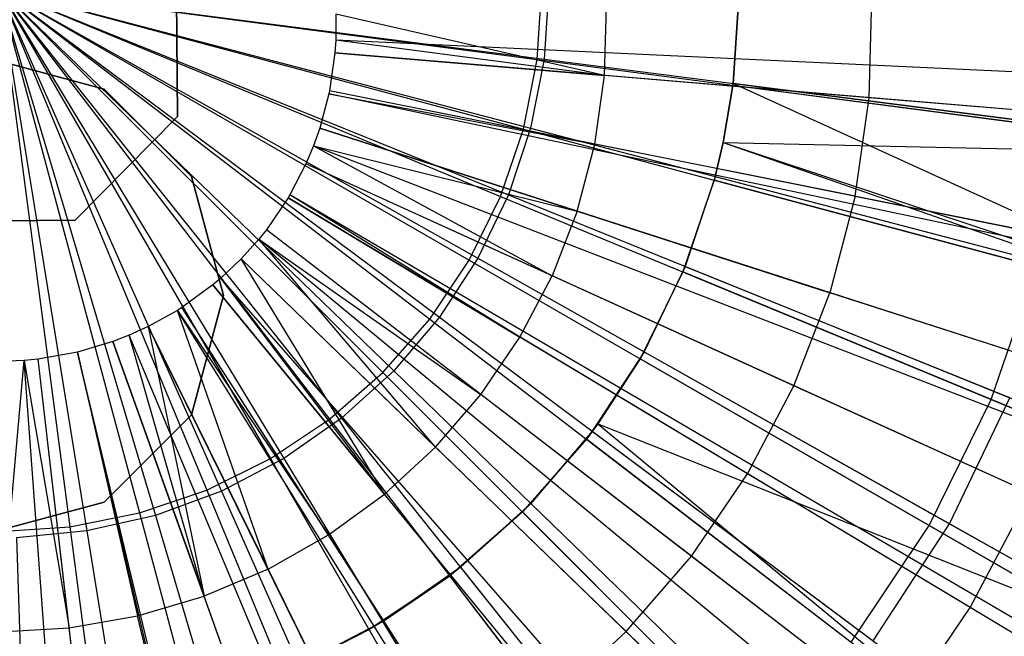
# Model space of a CAD drawing. Extents: x 0.2 to 40.1, y -6.7 to 6.7.
# Tile 181 of 256: x 10.648 to 11.171, y 3.244 to 3.572. Entities that reach past the tile are written whole.
import ezdxf

# ---------------------------------------------------------------- set-up
doc = ezdxf.new("R2010")
doc.units = 0
doc.header["$MEASUREMENT"] = 0
doc.layers.get('0').update_dxf_attribs({"color": 13, "linetype": 'CONTINUOUS'})

# ---------------------------------------------------------------- blocks, each defined once
blk = doc.blocks.new('SNOWBALL_XIV_PM3_STL')
at = {"color": 0}
for p, q in [((10.73147, 3.52044, 9.48565), (10.73089, 3.59787, 9.48565)), ((10.73089, 3.59787, 51.77575), (10.73147, 3.52044, 51.77575)), ((10.73147, 3.52044, 9.48565), (10.73089, 3.59787, 9.48565)), ((10.73089, 3.59787, 51.77575), (10.73147, 3.52044, 51.77575)), ((10.63672, 3.58833, 4.83819), (10.81232, 3.35949, 4.87007)), ((10.63672, 3.58833, 4.83819), (10.84069, 3.38437, 4.87007)), ((10.63672, 3.58833, 4.83819), (10.84069, 3.38437, 4.87007)), ((10.63672, 3.58833, 4.83819), (10.86557, 3.41273, 4.87007)), ((10.63672, 3.58833, 4.83819), (10.78095, 3.33853, 4.87007)), ((10.63672, 3.58833, 4.83819), (10.81232, 3.35949, 4.87007)), ((10.63672, 3.58833, 4.83819), (10.71138, 3.30971, 4.87007)), ((10.63672, 3.58833, 4.83819), (10.74711, 3.32184, 4.87007)), ((10.63672, 3.58833, 4.83819), (10.74711, 3.32184, 4.87007)), ((10.63672, 3.58833, 4.83819), (10.78095, 3.33853, 4.87007)), ((10.63672, 3.58833, 4.83819), (10.67437, 3.30235, 4.87007)), ((10.63672, 3.58833, 4.83819), (10.71138, 3.30971, 4.87007)), ((10.63672, 3.58833, 4.83819), (10.67437, 3.30235, 4.87007)), ((10.63672, 3.58833, 4.83819), (10.86557, 3.41273, 4.87007)), ((10.63672, 3.58833, 4.83819), (10.88653, 3.44411, 4.87007)), ((10.63672, 3.58833, 4.79882), (10.78809, 3.33863, 4.81693)), ((10.63672, 3.58833, 4.79882), (10.81878, 3.36004, 4.81693)), ((10.63672, 3.58833, 4.79882), (10.7198, 3.3084, 4.81693)), ((10.63672, 3.58833, 4.79882), (10.75492, 3.32133, 4.81693)), ((10.63672, 3.58833, 4.79882), (10.84648, 3.38519, 4.81693)), ((10.63672, 3.58833, 4.79882), (10.87073, 3.41368, 4.81693)), ((10.63672, 3.58833, 4.79882), (10.68333, 3.30008, 4.81693)), ((10.63672, 3.58833, 4.79882), (10.81878, 3.36004, 4.81693)), ((10.63672, 3.58833, 4.79882), (10.84648, 3.38519, 4.81693)), ((10.63672, 3.58833, 4.79882), (10.68333, 3.30008, 4.81693)), ((10.63672, 3.58833, 4.79882), (10.7198, 3.3084, 4.81693)), ((10.63672, 3.58833, 4.79882), (10.91917, 3.51426, 4.81693)), ((10.63672, 3.58833, 4.79882), (10.92632, 3.55099, 4.81693)), ((10.63672, 3.58833, 4.79882), (10.89115, 3.44504, 4.81693)), ((10.63672, 3.58833, 4.79882), (10.90738, 3.47875, 4.81693)), ((10.63672, 3.58833, 4.79882), (10.87073, 3.41368, 4.81693)), ((10.63672, 3.58833, 4.79882), (10.89115, 3.44504, 4.81693)), ((10.63672, 3.58833, 4.79882), (10.90738, 3.47875, 4.81693)), ((10.63672, 3.58833, 4.79882), (10.91917, 3.51426, 4.81693)), ((10.63672, 3.58833, 4.79882), (10.75492, 3.32133, 4.81693)), ((10.63672, 3.58833, 4.79882), (10.78809, 3.33863, 4.81693)), ((10.63672, 3.58833, 4.79882), (10.92632, 3.55099, 4.81693)), ((10.63672, 3.58833, 4.83819), (10.91534, 3.51368, 4.87007)), ((10.63672, 3.58833, 4.83819), (10.9227, 3.55068, 4.87007)), ((10.63672, 3.58833, 4.83819), (10.9227, 3.55068, 4.87007)), ((10.63672, 3.58833, 4.83819), (10.90321, 3.47795, 4.87007)), ((10.63672, 3.58833, 4.83819), (10.91534, 3.51368, 4.87007)), ((10.63672, 3.58833, 4.83819), (10.88653, 3.44411, 4.87007)), ((10.63672, 3.58833, 4.83819), (10.90321, 3.47795, 4.87007)), ((10.9227, 3.55068, 4.87007), (10.92517, 3.58833, 4.87007)), ((10.9227, 3.55068, 4.87007), (10.92517, 3.58833, 4.87007)), ((10.92872, 3.58833, 4.81693), (10.92632, 3.55099, 4.81693)), ((10.92872, 3.58833, 4.81693), (10.92632, 3.55099, 4.81693)), ((11.03008, 3.58833, 9.42593), (11.02671, 3.53699, 9.42593)), ((11.03008, 3.58833, 9.42593), (11.02671, 3.53699, 9.42593)), ((11.02685, 3.53803, 9.49024), (11.03008, 3.58833, 9.42593)), ((11.02685, 3.53803, 9.49024), (11.03008, 3.58833, 9.42593)), ((11.03008, 3.58833, 9.49024), (11.02685, 3.53803, 9.49024)), ((11.03008, 3.58833, 9.49024), (11.02685, 3.53803, 9.49024)), ((10.95848, 3.54227, 9.56746), (10.95947, 3.57912, 9.56746)), ((10.95848, 3.54227, 9.56746), (10.95947, 3.57912, 9.56746)), ((11.09904, 3.53043, 9.53325), (11.10047, 3.58339, 9.53325)), ((11.09904, 3.53043, 9.53325), (11.10047, 3.58339, 9.53325)), ((10.81577, 3.57477, 9.59392), (10.81566, 3.561, 9.59392)), ((10.81577, 3.57477, 9.59392), (10.81566, 3.561, 9.59392)), ((10.95848, 3.54227, 9.56746), (10.81577, 3.57477, 9.59392)), ((10.95848, 3.54227, 9.56746), (10.81577, 3.57477, 9.59392)), ((10.81566, 3.561, 9.59392), (10.81523, 3.55433, 9.59392)), ((10.81566, 3.561, 9.59392), (10.81523, 3.55433, 9.59392)), ((10.95848, 3.54227, 9.56746), (10.81566, 3.561, 9.59392)), ((10.95848, 3.54227, 9.56746), (10.81566, 3.561, 9.59392)), ((11.52159, 3.52805, 9.37739), (10.81566, 3.561, 9.59392)), ((11.52159, 3.52805, 9.37739), (10.81566, 3.561, 9.59392)), ((10.81523, 3.55433, 9.59392), (10.81235, 3.53408, 9.59392)), ((10.81523, 3.55433, 9.59392), (10.81235, 3.53408, 9.59392)), ((10.81523, 3.55433, 9.59392), (10.95848, 3.54227, 9.56746)), ((10.81523, 3.55433, 9.59392), (10.95848, 3.54227, 9.56746)), ((11.51943, 3.49504, 9.37739), (10.81523, 3.55433, 9.59392)), ((11.51943, 3.49504, 9.37739), (10.81523, 3.55433, 9.59392)), ((10.6926, 3.53498, 50.87138), (10.62921, 3.55197, 50.87138)), ((10.62921, 3.55197, 50.91075), (10.6926, 3.53498, 50.91075)), ((10.62921, 3.55197, 50.91075), (10.6926, 3.53498, 50.91075)), ((10.6926, 3.53498, 50.87138), (10.62921, 3.55197, 50.87138)), ((10.91534, 3.51368, 4.87007), (10.9227, 3.55068, 4.87007)), ((10.91534, 3.51368, 4.87007), (10.9227, 3.55068, 4.87007)), ((10.92632, 3.55099, 4.81693), (10.91917, 3.51426, 4.81693)), ((10.92632, 3.55099, 4.81693), (10.91917, 3.51426, 4.81693)), ((10.9227, 3.55068, 4.87007), (11.20251, 3.51384, 4.93766)), ((10.9227, 3.55068, 4.87007), (11.20251, 3.51384, 4.93766)), ((10.92632, 3.55099, 4.81693), (11.21148, 3.51422, 4.871)), ((10.92632, 3.55099, 4.81693), (11.21148, 3.51422, 4.871)), ((10.95329, 3.50577, 9.56746), (10.95848, 3.54227, 9.56746)), ((10.95329, 3.50577, 9.56746), (10.95848, 3.54227, 9.56746)), ((11.09904, 3.53043, 9.53325), (10.95848, 3.54227, 9.56746)), ((11.09904, 3.53043, 9.53325), (10.95848, 3.54227, 9.56746)), ((11.02685, 3.53803, 9.49024), (11.02148, 3.50655, 9.49024)), ((11.02685, 3.53803, 9.49024), (11.02148, 3.50655, 9.49024)), ((11.02148, 3.50655, 9.49024), (11.02671, 3.53699, 9.42593)), ((11.02671, 3.53699, 9.42593), (11.02148, 3.50655, 9.42593)), ((11.02148, 3.50655, 9.49024), (11.02671, 3.53699, 9.42593)), ((11.02671, 3.53699, 9.42593), (11.02148, 3.50655, 9.42593)), ((11.02685, 3.53803, 9.49024), (11.02671, 3.53699, 9.42593)), ((11.02685, 3.53803, 9.49024), (11.02671, 3.53699, 9.42593)), ((11.30314, 3.5006, 9.34542), (11.02671, 3.53699, 9.42593)), ((11.30314, 3.5006, 9.34542), (11.02671, 3.53699, 9.42593)), ((11.2928, 3.41629, 9.42376), (11.02685, 3.53803, 9.49024)), ((11.30941, 3.5016, 9.42376), (11.02685, 3.53803, 9.49024)), ((11.30941, 3.5016, 9.42376), (11.02685, 3.53803, 9.49024)), ((11.2928, 3.41629, 9.42376), (11.02685, 3.53803, 9.49024)), ((10.739, 3.48858, 50.87138), (10.6926, 3.53498, 50.87138)), ((10.6926, 3.53498, 50.91075), (10.739, 3.48858, 50.91075)), ((10.6926, 3.53498, 50.91075), (10.739, 3.48858, 50.91075)), ((10.6926, 3.53498, 50.91075), (10.6926, 3.53498, 50.87138)), ((10.739, 3.48858, 50.87138), (10.6926, 3.53498, 50.87138)), ((10.6926, 3.53498, 50.91075), (10.6926, 3.53498, 50.87138)), ((10.81201, 3.53241, 9.59392), (10.80718, 3.51429, 9.59392)), ((10.81201, 3.53241, 9.59392), (10.80718, 3.51429, 9.59392)), ((10.81235, 3.53408, 9.59392), (10.81201, 3.53241, 9.59392)), ((10.81235, 3.53408, 9.59392), (10.81201, 3.53241, 9.59392)), ((10.81201, 3.53241, 9.59392), (10.95329, 3.50577, 9.56746)), ((10.81201, 3.53241, 9.59392), (10.95329, 3.50577, 9.56746)), ((11.5035, 3.38665, 9.37739), (10.81201, 3.53241, 9.59392)), ((11.5035, 3.38665, 9.37739), (10.81201, 3.53241, 9.59392)), ((10.95329, 3.50577, 9.56746), (10.81235, 3.53408, 9.59392)), ((10.95329, 3.50577, 9.56746), (10.81235, 3.53408, 9.59392)), ((11.5052, 3.39491, 9.37739), (10.81235, 3.53408, 9.59392)), ((11.5052, 3.39491, 9.37739), (10.81235, 3.53408, 9.59392)), ((11.09159, 3.47799, 9.53325), (11.09904, 3.53043, 9.53325)), ((11.09159, 3.47799, 9.53325), (11.09904, 3.53043, 9.53325)), ((11.23662, 3.51885, 9.49142), (11.09904, 3.53043, 9.53325)), ((11.23662, 3.51885, 9.49142), (11.09904, 3.53043, 9.53325)), ((10.67713, 3.46528, 9.48565), (10.73147, 3.52044, 9.48565)), ((10.73147, 3.52044, 51.77575), (10.67713, 3.46528, 51.77575)), ((10.67713, 3.46528, 9.48565), (10.73147, 3.52044, 9.48565)), ((10.73147, 3.52044, 51.77575), (10.67713, 3.46528, 51.77575)), ((10.73147, 3.52044, 51.77575), (10.73147, 3.52044, 9.48565)), ((10.73147, 3.52044, 51.77575), (10.73147, 3.52044, 9.48565)), ((10.80718, 3.51429, 9.59392), (10.80381, 3.50477, 9.59392)), ((10.80718, 3.51429, 9.59392), (10.80381, 3.50477, 9.59392)), ((10.80718, 3.51429, 9.59392), (10.94398, 3.47009, 9.56746)), ((10.80718, 3.51429, 9.59392), (10.94398, 3.47009, 9.56746)), ((11.47966, 3.29704, 9.37739), (10.80718, 3.51429, 9.59392)), ((11.47966, 3.29704, 9.37739), (10.80718, 3.51429, 9.59392)), ((10.90321, 3.47795, 4.87007), (10.91534, 3.51368, 4.87007)), ((10.90321, 3.47795, 4.87007), (10.91534, 3.51368, 4.87007)), ((10.91917, 3.51426, 4.81693), (10.90738, 3.47875, 4.81693)), ((10.91917, 3.51426, 4.81693), (10.90738, 3.47875, 4.81693)), ((10.91534, 3.51368, 4.87007), (11.18795, 3.44063, 4.93766)), ((10.91534, 3.51368, 4.87007), (11.18795, 3.44063, 4.93766)), ((10.91917, 3.51426, 4.81693), (11.19728, 3.44133, 4.871)), ((10.91917, 3.51426, 4.81693), (11.19728, 3.44133, 4.871)), ((10.94398, 3.47009, 9.56746), (10.95329, 3.50577, 9.56746)), ((10.94398, 3.47009, 9.56746), (10.95329, 3.50577, 9.56746)), ((11.09159, 3.47799, 9.53325), (10.95329, 3.50577, 9.56746)), ((11.09159, 3.47799, 9.53325), (10.95329, 3.50577, 9.56746)), ((11.02148, 3.50655, 9.42593), (11.01667, 3.48652, 9.42593)), ((11.02148, 3.50655, 9.42593), (11.01667, 3.48652, 9.42593)), ((11.01721, 3.48856, 9.49024), (11.02148, 3.50655, 9.42593)), ((11.02148, 3.50655, 9.49024), (11.01721, 3.48856, 9.49024)), ((11.02148, 3.50655, 9.49024), (11.01721, 3.48856, 9.49024)), ((11.01721, 3.48856, 9.49024), (11.02148, 3.50655, 9.42593)), ((11.02148, 3.50655, 9.49024), (11.02148, 3.50655, 9.42593)), ((11.02148, 3.50655, 9.49024), (11.02148, 3.50655, 9.42593)), ((11.02148, 3.50655, 9.49024), (11.2928, 3.41629, 9.42376)), ((11.02148, 3.50655, 9.49024), (11.2928, 3.41629, 9.42376)), ((11.02148, 3.50655, 9.42593), (11.30314, 3.5006, 9.34542)), ((11.02148, 3.50655, 9.42593), (11.28599, 3.41436, 9.34542)), ((11.02148, 3.50655, 9.42593), (11.30314, 3.5006, 9.34542)), ((11.02148, 3.50655, 9.42593), (11.28599, 3.41436, 9.34542)), ((10.80381, 3.50477, 9.59392), (10.79979, 3.49521, 9.59392)), ((10.80381, 3.50477, 9.59392), (10.79979, 3.49521, 9.59392)), ((10.80381, 3.50477, 9.59392), (10.94398, 3.47009, 9.56746)), ((10.80381, 3.50477, 9.59392), (10.94398, 3.47009, 9.56746)), ((10.80381, 3.50477, 9.59392), (10.93066, 3.43572, 9.56746)), ((10.80381, 3.50477, 9.59392), (10.93066, 3.43572, 9.56746)), ((11.46297, 3.24997, 9.37739), (10.80381, 3.50477, 9.59392)), ((11.46297, 3.24997, 9.37739), (10.80381, 3.50477, 9.59392)), ((10.79979, 3.49521, 9.59392), (10.79128, 3.4788, 9.59392)), ((10.79979, 3.49521, 9.59392), (10.79128, 3.4788, 9.59392)), ((10.93066, 3.43572, 9.56746), (10.79979, 3.49521, 9.59392)), ((10.93066, 3.43572, 9.56746), (10.79979, 3.49521, 9.59392)), ((11.44312, 3.20273, 9.37739), (10.79979, 3.49521, 9.59392)), ((11.44312, 3.20273, 9.37739), (10.79979, 3.49521, 9.59392)), ((10.75599, 3.4252, 50.87138), (10.739, 3.48858, 50.87138)), ((10.739, 3.48858, 50.91075), (10.75599, 3.4252, 50.91075)), ((10.739, 3.48858, 50.91075), (10.75599, 3.4252, 50.91075)), ((10.739, 3.48858, 50.91075), (10.739, 3.48858, 50.87138)), ((10.75599, 3.4252, 50.87138), (10.739, 3.48858, 50.87138)), ((10.739, 3.48858, 50.91075), (10.739, 3.48858, 50.87138)), ((11.01667, 3.48652, 9.42593), (11.00013, 3.4378, 9.42593)), ((11.01667, 3.48652, 9.42593), (11.00013, 3.4378, 9.42593)), ((11.01721, 3.48856, 9.49024), (11.00133, 3.44072, 9.49024)), ((11.01721, 3.48856, 9.49024), (11.00133, 3.44072, 9.49024)), ((11.00133, 3.44072, 9.49024), (11.01667, 3.48652, 9.42593)), ((11.00133, 3.44072, 9.49024), (11.01667, 3.48652, 9.42593)), ((11.01721, 3.48856, 9.49024), (11.01667, 3.48652, 9.42593)), ((11.01721, 3.48856, 9.49024), (11.01667, 3.48652, 9.42593)), ((11.28599, 3.41436, 9.34542), (11.01667, 3.48652, 9.42593)), ((11.28599, 3.41436, 9.34542), (11.01667, 3.48652, 9.42593)), ((11.01721, 3.48856, 9.49024), (11.2928, 3.41629, 9.42376)), ((11.01721, 3.48856, 9.49024), (11.2928, 3.41629, 9.42376)), ((10.79028, 3.47711, 9.59392), (10.77876, 3.4602, 9.59392)), ((10.79028, 3.47711, 9.59392), (10.77876, 3.4602, 9.59392)), ((10.79128, 3.4788, 9.59392), (10.79028, 3.47711, 9.59392)), ((10.79128, 3.4788, 9.59392), (10.79028, 3.47711, 9.59392)), ((10.79028, 3.47711, 9.59392), (10.91351, 3.40308, 9.56746)), ((10.79028, 3.47711, 9.59392), (10.91351, 3.40308, 9.56746)), ((11.39607, 3.1132, 9.37739), (10.79028, 3.47711, 9.59392)), ((11.39607, 3.1132, 9.37739), (10.79028, 3.47711, 9.59392)), ((10.91351, 3.40308, 9.56746), (10.79128, 3.4788, 9.59392)), ((10.91351, 3.40308, 9.56746), (10.79128, 3.4788, 9.59392)), ((11.40104, 3.12157, 9.37739), (10.79128, 3.4788, 9.59392)), ((11.40104, 3.12157, 9.37739), (10.79128, 3.4788, 9.59392)), ((10.88653, 3.44411, 4.87007), (10.90321, 3.47795, 4.87007)), ((10.88653, 3.44411, 4.87007), (10.90321, 3.47795, 4.87007)), ((10.90738, 3.47875, 4.81693), (10.89115, 3.44504, 4.81693)), ((10.90738, 3.47875, 4.81693), (10.89115, 3.44504, 4.81693)), ((10.90321, 3.47795, 4.87007), (11.16395, 3.36994, 4.93766)), ((10.90321, 3.47795, 4.87007), (11.16395, 3.36994, 4.93766)), ((10.90738, 3.47875, 4.81693), (11.17389, 3.37086, 4.871)), ((10.90738, 3.47875, 4.81693), (11.17389, 3.37086, 4.871)), ((11.09159, 3.47799, 9.53325), (11.07821, 3.42673, 9.53325)), ((11.09159, 3.47799, 9.53325), (11.07821, 3.42673, 9.53325)), ((11.09159, 3.47799, 9.53325), (11.22695, 3.4508, 9.49142)), ((11.09159, 3.47799, 9.53325), (11.22695, 3.4508, 9.49142)), ((10.94398, 3.47009, 9.56746), (10.93066, 3.43572, 9.56746)), ((10.94398, 3.47009, 9.56746), (10.93066, 3.43572, 9.56746)), ((10.94398, 3.47009, 9.56746), (11.07821, 3.42673, 9.53325)), ((10.94398, 3.47009, 9.56746), (11.07821, 3.42673, 9.53325)), ((10.5997, 3.46469, 9.48565), (10.67713, 3.46528, 9.48565)), ((10.67713, 3.46528, 51.77575), (10.5997, 3.46469, 51.77575)), ((10.5997, 3.46469, 9.48565), (10.67713, 3.46528, 9.48565)), ((10.67713, 3.46528, 51.77575), (10.5997, 3.46469, 51.77575)), ((10.67713, 3.46528, 51.77575), (10.67713, 3.46528, 9.48565)), ((10.67713, 3.46528, 51.77575), (10.67713, 3.46528, 9.48565)), ((10.77876, 3.4602, 9.59392), (10.77476, 3.45518, 9.59392)), ((10.77876, 3.4602, 9.59392), (10.77476, 3.45518, 9.59392)), ((10.89275, 3.37261, 9.56746), (10.77876, 3.4602, 9.59392)), ((10.89275, 3.37261, 9.56746), (10.77876, 3.4602, 9.59392)), ((11.33913, 3.02961, 9.37739), (10.77876, 3.4602, 9.59392)), ((11.33913, 3.02961, 9.37739), (10.77876, 3.4602, 9.59392)), ((10.77476, 3.45518, 9.59392), (10.7654, 3.44472, 9.59392)), ((10.77476, 3.45518, 9.59392), (10.7654, 3.44472, 9.59392)), ((10.86866, 3.34471, 9.56746), (10.77476, 3.45518, 9.59392)), ((10.77476, 3.45518, 9.59392), (10.89275, 3.37261, 9.56746)), ((10.86866, 3.34471, 9.56746), (10.77476, 3.45518, 9.59392)), ((10.77476, 3.45518, 9.59392), (10.89275, 3.37261, 9.56746)), ((11.31931, 3.00476, 9.37739), (10.77476, 3.45518, 9.59392)), ((11.31931, 3.00476, 9.37739), (10.77476, 3.45518, 9.59392)), ((10.7654, 3.44472, 9.59392), (10.75466, 3.43452, 9.59392)), ((10.7654, 3.44472, 9.59392), (10.75466, 3.43452, 9.59392)), ((10.7654, 3.44472, 9.59392), (10.86866, 3.34471, 9.56746)), ((10.84154, 3.31974, 9.56746), (10.7654, 3.44472, 9.59392)), ((10.84154, 3.31974, 9.56746), (10.7654, 3.44472, 9.59392)), ((10.7654, 3.44472, 9.59392), (10.86866, 3.34471, 9.56746)), ((11.27302, 2.95306, 9.37739), (10.7654, 3.44472, 9.59392)), ((11.27302, 2.95306, 9.37739), (10.7654, 3.44472, 9.59392)), ((10.86557, 3.41273, 4.87007), (10.88653, 3.44411, 4.87007)), ((10.86557, 3.41273, 4.87007), (10.88653, 3.44411, 4.87007)), ((10.89115, 3.44504, 4.81693), (10.87073, 3.41368, 4.81693)), ((10.89115, 3.44504, 4.81693), (10.87073, 3.41368, 4.81693)), ((10.88653, 3.44411, 4.87007), (11.13094, 3.303, 4.93766)), ((10.88653, 3.44411, 4.87007), (11.13094, 3.303, 4.93766)), ((10.89115, 3.44504, 4.81693), (11.14167, 3.30395, 4.871)), ((10.89115, 3.44504, 4.81693), (11.14167, 3.30395, 4.871)), ((11.00013, 3.4378, 9.42593), (10.97738, 3.39165, 9.42593)), ((11.00013, 3.4378, 9.42593), (10.97738, 3.39165, 9.42593)), ((11.00133, 3.44072, 9.49024), (10.97946, 3.39531, 9.49024)), ((11.00133, 3.44072, 9.49024), (10.97946, 3.39531, 9.49024)), ((10.97946, 3.39531, 9.49024), (11.00013, 3.4378, 9.42593)), ((10.97946, 3.39531, 9.49024), (11.00013, 3.4378, 9.42593)), ((11.00133, 3.44072, 9.49024), (11.00013, 3.4378, 9.42593)), ((11.00133, 3.44072, 9.49024), (11.00013, 3.4378, 9.42593)), ((11.25772, 3.3311, 9.34542), (11.00013, 3.4378, 9.42593)), ((11.25772, 3.3311, 9.34542), (11.00013, 3.4378, 9.42593)), ((11.00133, 3.44072, 9.49024), (11.26541, 3.3338, 9.42376)), ((11.00133, 3.44072, 9.49024), (11.26541, 3.3338, 9.42376)), ((11.16395, 3.36994, 4.93766), (11.18795, 3.44063, 4.93766)), ((11.16395, 3.36994, 4.93766), (11.18795, 3.44063, 4.93766)), ((10.75466, 3.43452, 9.59392), (10.75035, 3.43087, 9.59392)), ((10.75466, 3.43452, 9.59392), (10.75035, 3.43087, 9.59392)), ((10.84154, 3.31974, 9.56746), (10.75466, 3.43452, 9.59392)), ((10.84154, 3.31974, 9.56746), (10.75466, 3.43452, 9.59392)), ((11.21991, 2.90258, 9.37739), (10.75466, 3.43452, 9.59392)), ((11.21991, 2.90258, 9.37739), (10.75466, 3.43452, 9.59392)), ((10.91351, 3.40308, 9.56746), (10.93066, 3.43572, 9.56746)), ((10.91351, 3.40308, 9.56746), (10.93066, 3.43572, 9.56746)), ((11.05908, 3.37733, 9.53325), (10.93066, 3.43572, 9.56746)), ((11.05908, 3.37733, 9.53325), (10.93066, 3.43572, 9.56746)), ((10.75035, 3.43087, 9.59392), (10.73383, 3.41882, 9.59392)), ((10.75035, 3.43087, 9.59392), (10.73383, 3.41882, 9.59392)), ((10.75035, 3.43087, 9.59392), (10.84154, 3.31974, 9.56746)), ((10.75035, 3.43087, 9.59392), (10.84154, 3.31974, 9.56746)), ((11.19862, 2.88455, 9.37739), (10.75035, 3.43087, 9.59392)), ((11.19862, 2.88455, 9.37739), (10.75035, 3.43087, 9.59392)), ((10.739, 3.36181, 50.87138), (10.75599, 3.4252, 50.87138)), ((10.75599, 3.4252, 50.91075), (10.739, 3.36181, 50.91075)), ((10.75599, 3.4252, 50.91075), (10.739, 3.36181, 50.91075)), ((10.739, 3.36181, 50.87138), (10.75599, 3.4252, 50.87138)), ((10.75599, 3.4252, 50.87138), (10.75599, 3.4252, 50.91075)), ((10.75599, 3.4252, 50.87138), (10.75599, 3.4252, 50.91075)), ((11.05908, 3.37733, 9.53325), (11.07821, 3.42673, 9.53325)), ((11.05908, 3.37733, 9.53325), (11.07821, 3.42673, 9.53325)), ((11.20959, 3.38429, 9.49142), (11.07821, 3.42673, 9.53325)), ((11.20959, 3.38429, 9.49142), (11.07821, 3.42673, 9.53325)), ((10.7315, 3.41734, 9.59392), (10.71603, 3.40873, 9.59392)), ((10.7315, 3.41734, 9.59392), (10.71603, 3.40873, 9.59392)), ((10.73383, 3.41882, 9.59392), (10.7315, 3.41734, 9.59392)), ((10.73383, 3.41882, 9.59392), (10.7315, 3.41734, 9.59392)), ((10.77968, 3.27983, 9.56746), (10.7315, 3.41734, 9.59392)), ((10.7315, 3.41734, 9.59392), (10.81175, 3.29802, 9.56746)), ((10.77968, 3.27983, 9.56746), (10.7315, 3.41734, 9.59392)), ((10.7315, 3.41734, 9.59392), (10.81175, 3.29802, 9.56746)), ((11.10539, 2.81766, 9.37739), (10.7315, 3.41734, 9.59392)), ((11.10539, 2.81766, 9.37739), (10.7315, 3.41734, 9.59392)), ((10.81175, 3.29802, 9.56746), (10.73383, 3.41882, 9.59392)), ((10.81175, 3.29802, 9.56746), (10.73383, 3.41882, 9.59392)), ((11.1169, 2.82496, 9.37739), (10.73383, 3.41882, 9.59392)), ((11.1169, 2.82496, 9.37739), (10.73383, 3.41882, 9.59392)), ((10.84069, 3.38437, 4.87007), (10.86557, 3.41273, 4.87007)), ((10.84069, 3.38437, 4.87007), (10.86557, 3.41273, 4.87007)), ((10.87073, 3.41368, 4.81693), (10.84648, 3.38519, 4.81693)), ((10.87073, 3.41368, 4.81693), (10.84648, 3.38519, 4.81693)), ((10.86557, 3.41273, 4.87007), (11.08947, 3.24093, 4.93766)), ((10.86557, 3.41273, 4.87007), (11.08947, 3.24093, 4.93766)), ((10.87073, 3.41368, 4.81693), (11.10115, 3.24172, 4.871)), ((10.87073, 3.41368, 4.81693), (11.10115, 3.24172, 4.871)), ((10.71603, 3.40873, 9.59392), (10.70589, 3.40411, 9.59392)), ((10.71603, 3.40873, 9.59392), (10.70589, 3.40411, 9.59392)), ((10.71603, 3.40873, 9.59392), (10.77968, 3.27983, 9.56746)), ((10.71603, 3.40873, 9.59392), (10.77968, 3.27983, 9.56746)), ((10.71603, 3.40873, 9.59392), (10.74575, 3.26542, 9.56746)), ((10.71603, 3.40873, 9.59392), (10.74575, 3.26542, 9.56746)), ((11.02891, 2.77508, 9.37739), (10.71603, 3.40873, 9.59392)), ((11.02891, 2.77508, 9.37739), (10.71603, 3.40873, 9.59392)), ((10.69721, 3.40074, 9.59392), (10.67849, 3.39515, 9.59392)), ((10.69721, 3.40074, 9.59392), (10.67849, 3.39515, 9.59392)), ((10.70589, 3.40411, 9.59392), (10.69721, 3.40074, 9.59392)), ((10.70589, 3.40411, 9.59392), (10.69721, 3.40074, 9.59392)), ((10.69721, 3.40074, 9.59392), (10.74575, 3.26542, 9.56746)), ((10.69721, 3.40074, 9.59392), (10.74575, 3.26542, 9.56746)), ((10.93582, 2.73555, 9.37739), (10.69721, 3.40074, 9.59392)), ((10.93582, 2.73555, 9.37739), (10.69721, 3.40074, 9.59392)), ((10.74575, 3.26542, 9.56746), (10.70589, 3.40411, 9.59392)), ((10.74575, 3.26542, 9.56746), (10.70589, 3.40411, 9.59392)), ((10.97875, 2.75222, 9.37739), (10.70589, 3.40411, 9.59392)), ((10.97875, 2.75222, 9.37739), (10.70589, 3.40411, 9.59392)), ((10.89275, 3.37261, 9.56746), (10.91351, 3.40308, 9.56746)), ((10.89275, 3.37261, 9.56746), (10.91351, 3.40308, 9.56746)), ((11.03444, 3.33044, 9.53325), (10.91351, 3.40308, 9.56746)), ((11.03444, 3.33044, 9.53325), (10.91351, 3.40308, 9.56746)), ((10.65, 3.39071, 9.59392), (10.63703, 3.39022, 9.59392)), ((10.65, 3.39071, 9.59392), (10.63703, 3.39022, 9.59392)), ((10.63727, 3.24646, 9.56746), (10.65, 3.39071, 9.59392)), ((10.63727, 3.24646, 9.56746), (10.65, 3.39071, 9.59392)), ((10.65744, 3.39142, 9.59392), (10.65, 3.39071, 9.59392)), ((10.65744, 3.39142, 9.59392), (10.65, 3.39071, 9.59392)), ((10.65, 3.39071, 9.59392), (10.67407, 3.24863, 9.56746)), ((10.65, 3.39071, 9.59392), (10.67407, 3.24863, 9.56746)), ((10.70238, 2.68596, 9.37739), (10.65, 3.39071, 9.59392)), ((10.70238, 2.68596, 9.37739), (10.65, 3.39071, 9.59392)), ((10.67849, 3.39515, 9.59392), (10.65744, 3.39142, 9.59392)), ((10.67849, 3.39515, 9.59392), (10.65744, 3.39142, 9.59392)), ((10.67407, 3.24863, 9.56746), (10.65744, 3.39142, 9.59392)), ((10.67407, 3.24863, 9.56746), (10.65744, 3.39142, 9.59392)), ((10.73919, 2.68947, 9.37739), (10.65744, 3.39142, 9.59392)), ((10.73919, 2.68947, 9.37739), (10.65744, 3.39142, 9.59392)), ((10.67849, 3.39515, 9.59392), (10.71039, 3.25498, 9.56746)), ((10.67849, 3.39515, 9.59392), (10.71039, 3.25498, 9.56746)), ((10.84324, 2.70793, 9.37739), (10.67849, 3.39515, 9.59392)), ((10.84324, 2.70793, 9.37739), (10.67849, 3.39515, 9.59392)), ((10.83882, 2.70689, 9.37739), (10.67849, 3.39515, 9.59392)), ((10.83882, 2.70689, 9.37739), (10.67849, 3.39515, 9.59392)), ((10.97946, 3.39531, 9.49024), (10.95196, 3.35306, 9.49024)), ((10.97946, 3.39531, 9.49024), (10.95196, 3.35306, 9.49024)), ((10.97738, 3.39165, 9.42593), (10.95495, 3.35712, 9.42593)), ((10.97738, 3.39165, 9.42593), (10.95495, 3.35712, 9.42593)), ((10.97946, 3.39531, 9.49024), (10.97738, 3.39165, 9.42593)), ((10.97946, 3.39531, 9.49024), (10.97738, 3.39165, 9.42593)), ((11.21884, 3.25225, 9.34542), (10.97738, 3.39165, 9.42593)), ((11.21884, 3.25225, 9.34542), (10.97738, 3.39165, 9.42593)), ((10.97946, 3.39531, 9.49024), (11.2277, 3.2555, 9.42376)), ((10.97946, 3.39531, 9.49024), (11.2277, 3.2555, 9.42376)), ((10.84648, 3.38519, 4.81693), (10.81878, 3.36004, 4.81693)), ((10.84648, 3.38519, 4.81693), (10.81878, 3.36004, 4.81693)), ((10.84648, 3.38519, 4.81693), (11.05302, 3.18517, 4.871)), ((10.84648, 3.38519, 4.81693), (11.05302, 3.18517, 4.871)), ((10.81232, 3.35949, 4.87007), (10.84069, 3.38437, 4.87007)), ((10.81232, 3.35949, 4.87007), (10.84069, 3.38437, 4.87007)), ((10.84069, 3.38437, 4.87007), (11.04025, 3.18481, 4.93766)), ((10.84069, 3.38437, 4.87007), (11.04025, 3.18481, 4.93766)), ((11.03444, 3.33044, 9.53325), (11.05908, 3.37733, 9.53325)), ((11.03444, 3.33044, 9.53325), (11.05908, 3.37733, 9.53325)), ((11.18476, 3.32019, 9.49142), (11.05908, 3.37733, 9.53325)), ((11.18476, 3.32019, 9.49142), (11.05908, 3.37733, 9.53325)), ((10.86866, 3.34471, 9.56746), (10.89275, 3.37261, 9.56746)), ((10.86866, 3.34471, 9.56746), (10.89275, 3.37261, 9.56746)), ((11.00461, 3.28666, 9.53325), (10.89275, 3.37261, 9.56746)), ((11.00461, 3.28666, 9.53325), (10.89275, 3.37261, 9.56746)), ((11.13094, 3.303, 4.93766), (11.16395, 3.36994, 4.93766)), ((11.13094, 3.303, 4.93766), (11.16395, 3.36994, 4.93766)), ((11.14167, 3.30395, 4.871), (11.17389, 3.37086, 4.871)), ((11.14167, 3.30395, 4.871), (11.17389, 3.37086, 4.871)), ((11.16395, 3.36994, 4.93766), (11.41487, 3.26601, 5.03993)), ((11.16395, 3.36994, 4.93766), (11.41487, 3.26601, 5.03993)), ((10.6926, 3.31541, 50.87138), (10.739, 3.36181, 50.87138)), ((10.739, 3.36181, 50.91075), (10.6926, 3.31541, 50.91075)), ((10.739, 3.36181, 50.91075), (10.6926, 3.31541, 50.91075)), ((10.6926, 3.31541, 50.87138), (10.739, 3.36181, 50.87138)), ((10.739, 3.36181, 50.91075), (10.739, 3.36181, 50.87138)), ((10.739, 3.36181, 50.91075), (10.739, 3.36181, 50.87138)), ((10.78095, 3.33853, 4.87007), (10.81232, 3.35949, 4.87007)), ((10.78095, 3.33853, 4.87007), (10.81232, 3.35949, 4.87007)), ((10.81878, 3.36004, 4.81693), (10.78809, 3.33863, 4.81693)), ((10.81878, 3.36004, 4.81693), (10.78809, 3.33863, 4.81693)), ((10.81232, 3.35949, 4.87007), (10.98413, 3.13559, 4.93766)), ((10.81232, 3.35949, 4.87007), (10.98413, 3.13559, 4.93766)), ((10.81878, 3.36004, 4.81693), (10.99804, 3.13525, 4.871)), ((10.81878, 3.36004, 4.81693), (10.99804, 3.13525, 4.871)), ((10.95495, 3.35712, 9.42593), (10.94879, 3.34887, 9.42593)), ((10.95495, 3.35712, 9.42593), (10.94879, 3.34887, 9.42593)), ((10.95196, 3.35306, 9.49024), (10.95495, 3.35712, 9.42593)), ((10.95196, 3.35306, 9.49024), (10.95495, 3.35712, 9.42593)), ((10.95495, 3.35712, 9.42593), (11.16999, 3.17914, 9.34542)), ((10.95495, 3.35712, 9.42593), (11.21884, 3.25225, 9.34542)), ((10.95495, 3.35712, 9.42593), (11.21884, 3.25225, 9.34542)), ((10.95495, 3.35712, 9.42593), (11.16999, 3.17914, 9.34542)), ((10.94879, 3.34887, 9.42593), (10.91487, 3.31019, 9.42593)), ((10.94879, 3.34887, 9.42593), (10.91487, 3.31019, 9.42593)), ((10.95196, 3.35306, 9.49024), (10.91929, 3.31468, 9.49024)), ((10.95196, 3.35306, 9.49024), (10.91929, 3.31468, 9.49024)), ((10.91929, 3.31468, 9.49024), (10.94879, 3.34887, 9.42593)), ((10.91929, 3.31468, 9.49024), (10.94879, 3.34887, 9.42593)), ((10.95196, 3.35306, 9.49024), (10.94879, 3.34887, 9.42593)), ((10.95196, 3.35306, 9.49024), (10.94879, 3.34887, 9.42593)), ((11.16999, 3.17914, 9.34542), (10.94879, 3.34887, 9.42593)), ((11.16999, 3.17914, 9.34542), (10.94879, 3.34887, 9.42593)), ((10.95196, 3.35306, 9.49024), (11.18029, 3.18266, 9.42376)), ((10.95196, 3.35306, 9.49024), (11.18029, 3.18266, 9.42376)), ((10.84154, 3.31974, 9.56746), (10.86866, 3.34471, 9.56746)), ((10.84154, 3.31974, 9.56746), (10.86866, 3.34471, 9.56746)), ((10.96999, 3.24657, 9.53325), (10.86866, 3.34471, 9.56746)), ((10.96999, 3.24657, 9.53325), (10.86866, 3.34471, 9.56746)), ((10.74711, 3.32184, 4.87007), (10.78095, 3.33853, 4.87007)), ((10.74711, 3.32184, 4.87007), (10.78095, 3.33853, 4.87007)), ((10.78809, 3.33863, 4.81693), (10.75492, 3.32133, 4.81693)), ((10.78809, 3.33863, 4.81693), (10.75492, 3.32133, 4.81693)), ((10.78095, 3.33853, 4.87007), (10.92206, 3.09412, 4.93766)), ((10.78095, 3.33853, 4.87007), (10.92206, 3.09412, 4.93766)), ((10.78809, 3.33863, 4.81693), (10.93714, 3.09276, 4.871)), ((10.78809, 3.33863, 4.81693), (10.93714, 3.09276, 4.871)), ((11.00461, 3.28666, 9.53325), (11.03444, 3.33044, 9.53325)), ((11.00461, 3.28666, 9.53325), (11.03444, 3.33044, 9.53325)), ((11.15278, 3.25935, 9.49142), (11.03444, 3.33044, 9.53325)), ((11.15278, 3.25935, 9.49142), (11.03444, 3.33044, 9.53325)), ((10.71138, 3.30971, 4.87007), (10.74711, 3.32184, 4.87007)), ((10.71138, 3.30971, 4.87007), (10.74711, 3.32184, 4.87007)), ((10.75492, 3.32133, 4.81693), (10.7198, 3.3084, 4.81693)), ((10.75492, 3.32133, 4.81693), (10.7198, 3.3084, 4.81693)), ((10.74711, 3.32184, 4.87007), (10.85511, 3.0611, 4.93766)), ((10.74711, 3.32184, 4.87007), (10.85511, 3.0611, 4.93766)), ((10.75492, 3.32133, 4.81693), (10.8713, 3.05842, 4.871)), ((10.75492, 3.32133, 4.81693), (10.8713, 3.05842, 4.871)), ((10.81175, 3.29802, 9.56746), (10.84154, 3.31974, 9.56746)), ((10.81175, 3.29802, 9.56746), (10.84154, 3.31974, 9.56746)), ((10.93102, 3.21068, 9.53325), (10.84154, 3.31974, 9.56746)), ((10.93102, 3.21068, 9.53325), (10.84154, 3.31974, 9.56746)), ((11.15278, 3.25935, 9.49142), (11.18476, 3.32019, 9.49142)), ((11.15278, 3.25935, 9.49142), (11.18476, 3.32019, 9.49142)), ((10.62921, 3.29843, 50.87138), (10.6926, 3.31541, 50.87138)), ((10.6926, 3.31541, 50.91075), (10.62921, 3.29843, 50.91075)), ((10.6926, 3.31541, 50.91075), (10.62921, 3.29843, 50.91075)), ((10.62921, 3.29843, 50.87138), (10.6926, 3.31541, 50.87138)), ((10.6926, 3.31541, 50.91075), (10.6926, 3.31541, 50.87138)), ((10.6926, 3.31541, 50.91075), (10.6926, 3.31541, 50.87138)), ((10.91929, 3.31468, 9.49024), (10.88197, 3.28079, 9.49024)), ((10.91929, 3.31468, 9.49024), (10.88197, 3.28079, 9.49024)), ((10.91929, 3.31468, 9.49024), (10.91487, 3.31019, 9.42593)), ((10.91929, 3.31468, 9.49024), (10.91487, 3.31019, 9.42593)), ((10.91929, 3.31468, 9.49024), (11.12395, 3.11648, 9.42376)), ((10.91929, 3.31468, 9.49024), (11.12395, 3.11648, 9.42376)), ((10.67437, 3.30235, 4.87007), (10.71138, 3.30971, 4.87007)), ((10.67437, 3.30235, 4.87007), (10.71138, 3.30971, 4.87007)), ((10.7198, 3.3084, 4.81693), (10.68333, 3.30008, 4.81693)), ((10.7198, 3.3084, 4.81693), (10.68333, 3.30008, 4.81693)), ((10.71138, 3.30971, 4.87007), (10.78442, 3.0371, 4.93766)), ((10.71138, 3.30971, 4.87007), (10.78442, 3.0371, 4.93766)), ((10.7198, 3.3084, 4.81693), (10.80161, 3.03277, 4.871)), ((10.7198, 3.3084, 4.81693), (10.80161, 3.03277, 4.871)), ((10.91487, 3.31019, 9.42593), (10.87618, 3.27626, 9.42593)), ((10.91487, 3.31019, 9.42593), (10.87618, 3.27626, 9.42593)), ((10.88197, 3.28079, 9.49024), (10.91487, 3.31019, 9.42593)), ((10.88197, 3.28079, 9.49024), (10.91487, 3.31019, 9.42593)), ((11.11202, 3.11304, 9.34542), (10.91487, 3.31019, 9.42593)), ((11.11202, 3.11304, 9.34542), (10.91487, 3.31019, 9.42593)), ((10.63672, 3.29988, 4.87007), (10.67437, 3.30235, 4.87007)), ((10.63672, 3.29988, 4.87007), (10.67437, 3.30235, 4.87007)), ((10.67437, 3.30235, 4.87007), (10.71121, 3.02254, 4.93766)), ((10.67437, 3.30235, 4.87007), (10.71121, 3.02254, 4.93766)), ((11.08947, 3.24093, 4.93766), (11.13094, 3.303, 4.93766)), ((11.08947, 3.24093, 4.93766), (11.13094, 3.303, 4.93766)), ((11.10115, 3.24172, 4.871), (11.14167, 3.30395, 4.871)), ((11.10115, 3.24172, 4.871), (11.14167, 3.30395, 4.871)), ((11.13094, 3.303, 4.93766), (11.36614, 3.1672, 5.03993)), ((11.13094, 3.303, 4.93766), (11.36614, 3.1672, 5.03993)), ((11.14167, 3.30395, 4.871), (11.38444, 3.16723, 4.9602)), ((11.14167, 3.30395, 4.871), (11.38444, 3.16723, 4.9602)), ((10.68333, 3.30008, 4.81693), (10.64608, 3.29648, 4.81693)), ((10.68333, 3.30008, 4.81693), (10.64608, 3.29648, 4.81693)), ((10.64608, 3.29648, 4.81693), (10.6553, 3.00911, 4.871)), ((10.64608, 3.29648, 4.81693), (10.6553, 3.00911, 4.871)), ((10.68333, 3.30008, 4.81693), (10.72921, 3.01625, 4.871)), ((10.68333, 3.30008, 4.81693), (10.72921, 3.01625, 4.871)), ((10.77968, 3.27983, 9.56746), (10.81175, 3.29802, 9.56746)), ((10.77968, 3.27983, 9.56746), (10.81175, 3.29802, 9.56746)), ((10.88822, 3.17947, 9.53325), (10.81175, 3.29802, 9.56746)), ((10.88822, 3.17947, 9.53325), (10.81175, 3.29802, 9.56746)), ((10.96999, 3.24657, 9.53325), (11.00461, 3.28666, 9.53325)), ((10.96999, 3.24657, 9.53325), (11.00461, 3.28666, 9.53325)), ((11.11408, 3.20254, 9.49142), (11.00461, 3.28666, 9.53325)), ((11.11408, 3.20254, 9.49142), (11.00461, 3.28666, 9.53325)), ((10.88197, 3.28079, 9.49024), (10.84063, 3.25196, 9.49024)), ((10.88197, 3.28079, 9.49024), (10.84063, 3.25196, 9.49024)), ((10.88197, 3.28079, 9.49024), (10.87618, 3.27626, 9.42593)), ((10.88197, 3.28079, 9.49024), (10.87618, 3.27626, 9.42593)), ((10.88197, 3.28079, 9.49024), (11.05961, 3.05805, 9.42376)), ((10.88197, 3.28079, 9.49024), (11.05961, 3.05805, 9.42376)), ((10.77968, 3.27983, 9.56746), (10.74575, 3.26542, 9.56746)), ((10.77968, 3.27983, 9.56746), (10.74575, 3.26542, 9.56746)), ((10.77968, 3.27983, 9.56746), (10.84213, 3.15335, 9.53325)), ((10.77968, 3.27983, 9.56746), (10.84213, 3.15335, 9.53325)), ((10.87618, 3.27626, 9.42593), (10.8334, 3.24768, 9.42593)), ((10.87618, 3.27626, 9.42593), (10.8334, 3.24768, 9.42593)), ((10.84063, 3.25196, 9.49024), (10.87618, 3.27626, 9.42593)), ((10.84063, 3.25196, 9.49024), (10.87618, 3.27626, 9.42593)), ((11.04591, 3.05507, 9.34542), (10.87618, 3.27626, 9.42593)), ((11.04591, 3.05507, 9.34542), (10.87618, 3.27626, 9.42593)), ((10.71039, 3.25498, 9.56746), (10.74575, 3.26542, 9.56746)), ((10.71039, 3.25498, 9.56746), (10.74575, 3.26542, 9.56746)), ((10.79337, 3.13264, 9.53325), (10.74575, 3.26542, 9.56746)), ((10.79337, 3.13264, 9.53325), (10.74575, 3.26542, 9.56746)), ((10.67407, 3.24863, 9.56746), (10.71039, 3.25498, 9.56746)), ((10.67407, 3.24863, 9.56746), (10.71039, 3.25498, 9.56746)), ((10.74257, 3.11763, 9.53325), (10.71039, 3.25498, 9.56746)), ((10.74257, 3.11763, 9.53325), (10.71039, 3.25498, 9.56746)), ((11.11408, 3.20254, 9.49142), (11.15278, 3.25935, 9.49142)), ((11.11408, 3.20254, 9.49142), (11.15278, 3.25935, 9.49142)), ((11.26876, 3.18968, 9.44195), (11.15278, 3.25935, 9.49142)), ((11.26876, 3.18968, 9.44195), (11.15278, 3.25935, 9.49142)), ((10.84063, 3.25196, 9.49024), (10.79595, 3.22864, 9.49024)), ((10.84063, 3.25196, 9.49024), (10.79595, 3.22864, 9.49024)), ((10.84063, 3.25196, 9.49024), (10.8334, 3.24768, 9.42593)), ((10.84063, 3.25196, 9.49024), (10.8334, 3.24768, 9.42593)), ((10.84063, 3.25196, 9.49024), (10.98833, 3.00832, 9.42376)), ((10.84063, 3.25196, 9.49024), (10.98833, 3.00832, 9.42376)), ((10.63727, 3.24646, 9.56746), (10.67407, 3.24863, 9.56746)), ((10.63727, 3.24646, 9.56746), (10.67407, 3.24863, 9.56746)), ((10.69039, 3.10851, 9.53325), (10.67407, 3.24863, 9.56746)), ((10.69039, 3.10851, 9.53325), (10.67407, 3.24863, 9.56746)), ((10.8334, 3.24768, 9.42593), (10.78725, 3.22492, 9.42593)), ((10.8334, 3.24768, 9.42593), (10.78725, 3.22492, 9.42593)), ((10.79595, 3.22864, 9.49024), (10.8334, 3.24768, 9.42593)), ((10.79595, 3.22864, 9.49024), (10.8334, 3.24768, 9.42593)), ((10.97281, 3.00622, 9.34542), (10.8334, 3.24768, 9.42593)), ((10.97281, 3.00622, 9.34542), (10.8334, 3.24768, 9.42593)), ((10.93102, 3.21068, 9.53325), (10.96999, 3.24657, 9.53325)), ((10.93102, 3.21068, 9.53325), (10.96999, 3.24657, 9.53325)), ((11.06916, 3.15052, 9.49142), (10.96999, 3.24657, 9.53325)), ((11.06916, 3.15052, 9.49142), (10.96999, 3.24657, 9.53325))]:
    blk.add_line(p, q, dxfattribs=at)
blk = doc.blocks.new('GRUPUJ_1')
at = {"color": 0}
blk.add_blockref('SNOWBALL_XIV_PM3_STL', (-0.20617, 6.65964, -0.51186), dxfattribs=at)

msp = doc.modelspace()

# ---------------------------------------------------------------- block references
at = {"color": 0}
msp.add_blockref('GRUPUJ_1', (0.20617, -6.65964, 0.51186), dxfattribs=at)

doc.saveas('drawing.dxf')
